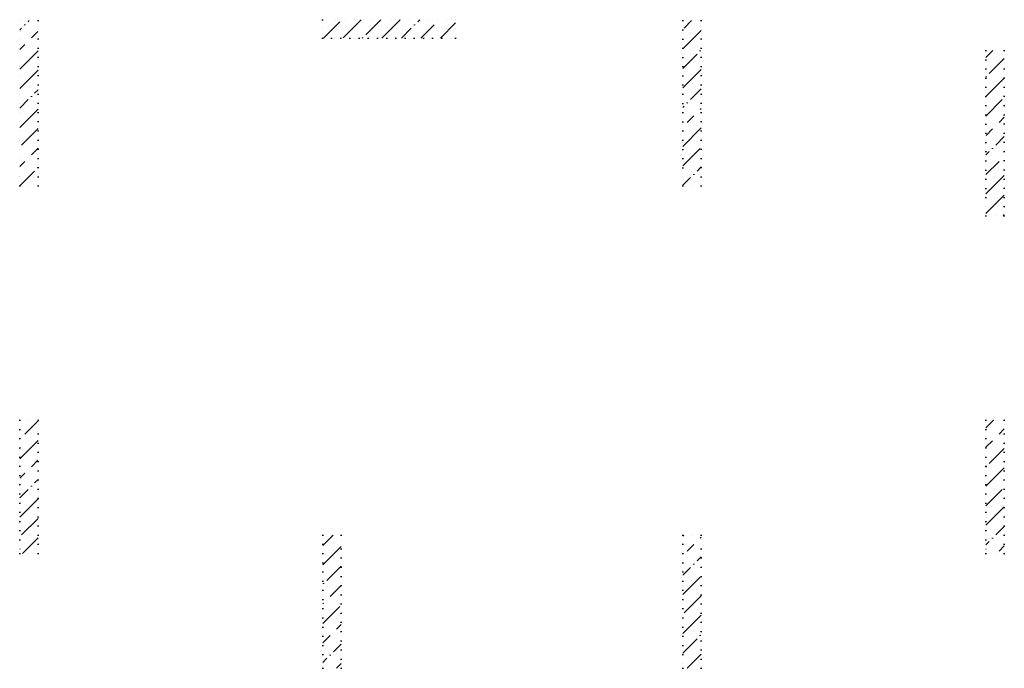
# Model space of a CAD drawing. Header units: millimetres. Extents: x 24002 to 102045, y -250 to 61883.
# Tile 9 of 31: x 56760 to 67480, y -250 to 6810. Entities that reach past the tile are written whole.
import ezdxf

# ---------------------------------------------------------------- set-up
doc = ezdxf.new("R2010")
doc.units = ezdxf.units.MM
doc.linetypes.add('______9', pattern=[100, 0, -100])
doc.layers.add('Колонна (1)', color=7, linetype='Continuous', lineweight=35)
doc.layers.add('Колонна (2)', color=7, linetype='Continuous', lineweight=35)
pattern_1 = [(45, (0, 0), (-212.132, 212.132), [400, -50, 0, -50]), (45, (-106.07, 106.07), (-212.132, 212.132), [800, -100, 100, -100])]

msp = doc.modelspace()

# ---------------------------------------------------------------- hatches: boundary and pattern name
at = {"layer": 'Колонна (1)', "lineweight": 18, "transparency": 33554687}
h = msp.add_hatch(dxfattribs=at)
h.set_pattern_fill('__________539', color=256, scale=100, style=0, pattern_type=2)
h.set_pattern_definition(pattern_1)
h.paths.add_polyline_path([(56759.9, 6800), (56759.9, 5000), (56959.9, 5000), (56959.9, 6800)], flags=0)
h = msp.add_hatch(dxfattribs=at)
h.set_pattern_fill('__________539', color=256, scale=100, style=0, pattern_type=2)
h.set_pattern_definition(pattern_1)
h.paths.add_polyline_path([(63980, 6800), (63980, 5000), (64180, 5000), (64180, 6800)], flags=0)
h = msp.add_hatch(dxfattribs=at)
h.set_pattern_fill('__________539', color=256, scale=100, style=0, pattern_type=2)
h.set_pattern_definition(pattern_1)
h.paths.add_polyline_path([(67280, 6475), (67280, 4675), (67480, 4675), (67480, 6475)], flags=0)
at = {"layer": 'Колонна (2)', "lineweight": 18, "transparency": 33554687}
h = msp.add_hatch(dxfattribs=at)
h.set_pattern_fill('__________539', color=256, scale=100, style=0, pattern_type=2)
h.set_pattern_definition(pattern_1)
h.paths.add_polyline_path([(60055, 6610), (61505, 6610), (61505, 6810), (60055, 6810)], flags=0)
h = msp.add_hatch(dxfattribs=at)
h.set_pattern_fill('__________539', color=256, scale=100, style=0, pattern_type=2)
h.set_pattern_definition(pattern_1)
h.paths.add_polyline_path([(56760, 2450), (56760, 1000), (56960, 1000), (56960, 2450)], flags=0)
h = msp.add_hatch(dxfattribs=at)
h.set_pattern_fill('__________539', color=256, scale=100, style=0, pattern_type=2)
h.set_pattern_definition(pattern_1)
h.paths.add_polyline_path([(67280, 2450), (67280, 1000), (67480, 1000), (67480, 2450)], flags=0)
h = msp.add_hatch(dxfattribs=at)
h.set_pattern_fill('__________539', color=256, scale=100, style=0, pattern_type=2)
h.set_pattern_definition(pattern_1)
h.paths.add_polyline_path([(60060, 1200), (60060, -250), (60260, -250), (60260, 1200)], flags=0)
h = msp.add_hatch(dxfattribs=at)
h.set_pattern_fill('__________539', color=256, scale=100, style=0, pattern_type=2)
h.set_pattern_definition(pattern_1)
h.paths.add_polyline_path([(63980, 1200), (63980, -250), (64180, -250), (64180, 1200)], flags=0)

# ---------------------------------------------------------------- linework, layer by layer
at = {"layer": 'Колонна (1)', "color": 7, "linetype": '______9', "lineweight": -3, "transparency": 33554687}
for p, q in [((56759.9, 6800), (56759.9, 5000)), ((56959.9, 6800), (56759.9, 6800)), ((56959.9, 5000), (56959.9, 6800)), ((63980, 6800), (63980, 5000)), ((64180, 6800), (63980, 6800)), ((64180, 5000), (64180, 6800)), ((67280, 6475), (67280, 4675)), ((67480, 6475), (67280, 6475)), ((67480, 4675), (67480, 6475)), ((56759.9, 5000), (56959.9, 5000)), ((63980, 5000), (64180, 5000)), ((67280, 4675), (67480, 4675))]:
    msp.add_line(p, q, dxfattribs=at)
at = {"layer": 'Колонна (2)', "color": 7, "linetype": '______9', "lineweight": -3, "transparency": 33554687}
for p, q in [((61505, 6810), (60055, 6810)), ((60055, 6810), (60055, 6610)), ((61505, 6610), (61505, 6810)), ((60055, 6610), (61505, 6610)), ((56760, 2450), (56760, 1000)), ((56960, 2450), (56760, 2450)), ((56960, 1000), (56960, 2450)), ((67280, 2450), (67280, 1000)), ((67480, 2450), (67280, 2450)), ((67480, 1000), (67480, 2450)), ((60060, 1200), (60060, -250)), ((60260, 1200), (60060, 1200)), ((60260, -250), (60260, 1200)), ((63980, 1200), (63980, -250)), ((64180, 1200), (63980, 1200)), ((64180, -250), (64180, 1200)), ((56760, 1000), (56960, 1000)), ((67280, 1000), (67480, 1000)), ((60060, -250), (60260, -250)), ((63980, -250), (64180, -250))]:
    msp.add_line(p, q, dxfattribs=at)

doc.saveas('drawing.dxf')
